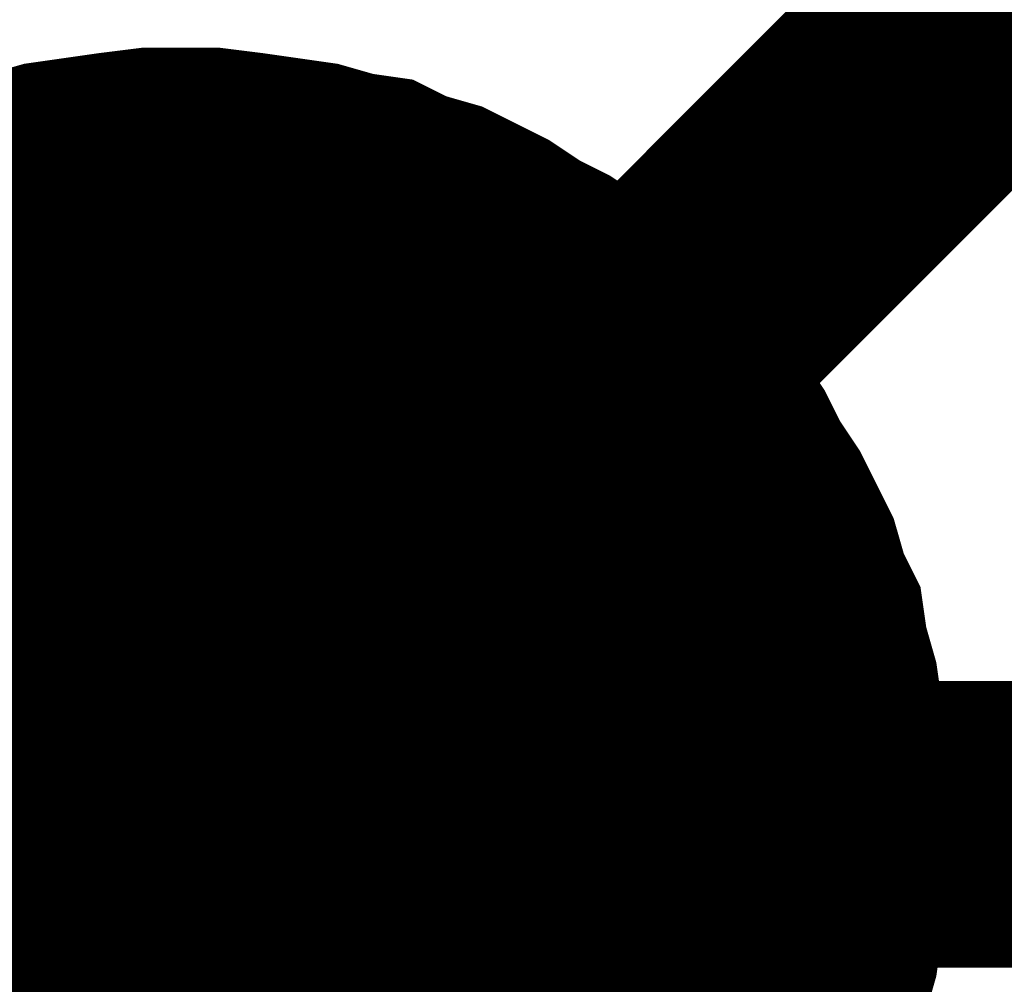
# Model space of a CAD drawing. Extents: x 0 to 22, y 0 to 17.
# Tile 14 of 58: x 4.594 to 4.6346, y 12.5932 to 12.6329. Entities that reach past the tile are written whole.
import ezdxf

# ---------------------------------------------------------------- set-up
doc = ezdxf.new("R2010")
doc.units = 0
doc.layers.add('SHEET', color=255, linetype='CONTINUOUS')

msp = doc.modelspace()

# ---------------------------------------------------------------- linework, layer by layer
at = {"layer": 'SHEET'}
for points, const_width in [([(10.600197, 12.699917), (10.600197, 13.399833), (5.200774, 13.399833), (5.200774, 12.59975), (4.600653, 12.59975)], 0.0118), ([(4.700603, 12.699917), (4.600653, 12.599958)], 0.0118), ([(4.59168, 12.628548), (4.593141, 12.628756), (4.594601, 12.629174), (4.596062, 12.629382), (4.597523, 12.629591), (4.599192, 12.6298), (4.600653, 12.6298)], 0.0039), ([(4.59168, 12.628548), (4.593141, 12.628756), (4.594601, 12.629174), (4.596062, 12.629382), (4.597523, 12.629591), (4.599192, 12.6298), (4.600653, 12.6298)], 0.0039), ([(4.59168, 12.628548), (4.593141, 12.628756), (4.594601, 12.629174), (4.596062, 12.629382), (4.597523, 12.629591), (4.599192, 12.6298), (4.600653, 12.6298)], 0.0039), ([(4.59168, 12.628548), (4.593141, 12.628756), (4.594601, 12.629174), (4.596062, 12.629382), (4.597523, 12.629591), (4.599192, 12.6298), (4.600653, 12.6298)], 0.0039), ([(4.59168, 12.628548), (4.593141, 12.628756), (4.594601, 12.629174), (4.596062, 12.629382), (4.597523, 12.629591), (4.599192, 12.6298), (4.600653, 12.6298)], 0.0039), ([(4.59168, 12.628548), (4.593141, 12.628756), (4.594601, 12.629174), (4.596062, 12.629382), (4.597523, 12.629591), (4.599192, 12.6298), (4.600653, 12.6298)], 0.0039), ([(4.59168, 12.628548), (4.593141, 12.628756), (4.594601, 12.629174), (4.596062, 12.629382), (4.597523, 12.629591), (4.599192, 12.6298), (4.600653, 12.6298)], 0.0039), ([(4.59168, 12.628548), (4.593141, 12.628756), (4.594601, 12.629174), (4.596062, 12.629382), (4.597523, 12.629591), (4.599192, 12.6298), (4.600653, 12.6298)], 0.0039), ([(4.59168, 12.628548), (4.593141, 12.628756), (4.594601, 12.629174), (4.596062, 12.629382), (4.597523, 12.629591), (4.599192, 12.6298), (4.600653, 12.6298)], 0.0039), ([(4.59168, 12.628548), (4.593141, 12.628756), (4.594601, 12.629174), (4.596062, 12.629382), (4.597523, 12.629591), (4.599192, 12.6298), (4.600653, 12.6298)], 0.0039), ([(4.59168, 12.628548), (4.593141, 12.628756), (4.594601, 12.629174), (4.596062, 12.629382), (4.597523, 12.629591), (4.599192, 12.6298), (4.600653, 12.6298)], 0.0039), ([(4.59168, 12.628548), (4.593141, 12.628756), (4.594601, 12.629174), (4.596062, 12.629382), (4.597523, 12.629591), (4.599192, 12.6298), (4.600653, 12.6298)], 0.0039), ([(4.59168, 12.628548), (4.593141, 12.628756), (4.594601, 12.629174), (4.596062, 12.629382), (4.597523, 12.629591), (4.599192, 12.6298), (4.600653, 12.6298)], 0.0039), ([(4.59168, 12.628548), (4.593141, 12.628756), (4.594601, 12.629174), (4.596062, 12.629382), (4.597523, 12.629591), (4.599192, 12.6298), (4.600653, 12.6298)], 0.0039), ([(4.59168, 12.628548), (4.593141, 12.628756), (4.594601, 12.629174), (4.596062, 12.629382), (4.597523, 12.629591), (4.599192, 12.6298), (4.600653, 12.6298)], 0.0039), ([(4.59168, 12.628548), (4.593141, 12.628756), (4.594601, 12.629174), (4.596062, 12.629382), (4.597523, 12.629591), (4.599192, 12.6298), (4.600653, 12.6298)], 0.0039), ([(4.59168, 12.628548), (4.593141, 12.628756), (4.594601, 12.629174), (4.596062, 12.629382), (4.597523, 12.629591), (4.599192, 12.6298), (4.600653, 12.6298)], 0.0039), ([(4.59168, 12.628548), (4.593141, 12.628756), (4.594601, 12.629174), (4.596062, 12.629382), (4.597523, 12.629591), (4.599192, 12.6298), (4.600653, 12.6298)], 0.0039), ([(4.59168, 12.628548), (4.593141, 12.628756), (4.594601, 12.629174), (4.596062, 12.629382), (4.597523, 12.629591), (4.599192, 12.6298), (4.600653, 12.6298)], 0.0039), ([(4.59168, 12.628548), (4.593141, 12.628756), (4.594601, 12.629174), (4.596062, 12.629382), (4.597523, 12.629591), (4.599192, 12.6298), (4.600653, 12.6298)], 0.0039), ([(4.59168, 12.628548), (4.593141, 12.628756), (4.594601, 12.629174), (4.596062, 12.629382), (4.597523, 12.629591), (4.599192, 12.6298), (4.600653, 12.6298)], 0.0039), ([(4.59168, 12.628548), (4.593141, 12.628756), (4.594601, 12.629174), (4.596062, 12.629382), (4.597523, 12.629591), (4.599192, 12.6298), (4.600653, 12.6298)], 0.0039), ([(4.600653, 12.6298), (4.600653, 12.6298)], 0.0039), ([(4.600653, 12.6298), (4.602113, 12.6298), (4.603783, 12.629591), (4.605243, 12.629382), (4.606704, 12.629174), (4.608165, 12.628756), (4.609625, 12.628548), (4.610877, 12.627922), (4.612338, 12.627504), (4.61359, 12.626878), (4.614842, 12.626252), (4.616094, 12.625417), (4.617346, 12.624791), (4.618598, 12.623957), (4.619641, 12.622913), (4.620684, 12.622078), (4.621728, 12.621035), (4.622771, 12.619992), (4.623606, 12.618948), (4.624649, 12.617905), (4.625484, 12.616653), (4.62611, 12.615401), (4.626944, 12.614149), (4.62757, 12.612896), (4.628196, 12.611644), (4.628614, 12.610184), (4.62924, 12.608932), (4.629448, 12.607471), (4.629866, 12.60601), (4.630074, 12.604549), (4.630283, 12.603088), (4.630492, 12.601419), (4.630492, 12.599958)], 0.0039), ([(4.600653, 12.6298), (4.600653, 12.6298)], 0.0039), ([(4.600653, 12.6298), (4.602113, 12.6298), (4.603783, 12.629591), (4.605243, 12.629382), (4.606704, 12.629174), (4.608165, 12.628756), (4.609625, 12.628548), (4.610877, 12.627922), (4.612338, 12.627504), (4.61359, 12.626878), (4.614842, 12.626252), (4.616094, 12.625417), (4.617346, 12.624791), (4.618598, 12.623957), (4.619641, 12.622913), (4.620684, 12.622078), (4.621728, 12.621035), (4.622771, 12.619992), (4.623606, 12.618948), (4.624649, 12.617905), (4.625484, 12.616653), (4.62611, 12.615401), (4.626944, 12.614149), (4.62757, 12.612896), (4.628196, 12.611644), (4.628614, 12.610184), (4.62924, 12.608932), (4.629448, 12.607471), (4.629866, 12.60601), (4.630074, 12.604549), (4.630283, 12.603088), (4.630492, 12.601419), (4.630492, 12.599958)], 0.0039), ([(4.600653, 12.6298), (4.600653, 12.6298)], 0.0039), ([(4.600653, 12.6298), (4.602113, 12.6298), (4.603783, 12.629591), (4.605243, 12.629382), (4.606704, 12.629174), (4.608165, 12.628756), (4.609625, 12.628548), (4.610877, 12.627922), (4.612338, 12.627504), (4.61359, 12.626878), (4.614842, 12.626252), (4.616094, 12.625417), (4.617346, 12.624791), (4.618598, 12.623957), (4.619641, 12.622913), (4.620684, 12.622078), (4.621728, 12.621035), (4.622771, 12.619992), (4.623606, 12.618948), (4.624649, 12.617905), (4.625484, 12.616653), (4.62611, 12.615401), (4.626944, 12.614149), (4.62757, 12.612896), (4.628196, 12.611644), (4.628614, 12.610184), (4.62924, 12.608932), (4.629448, 12.607471), (4.629866, 12.60601), (4.630074, 12.604549), (4.630283, 12.603088), (4.630492, 12.601419), (4.630492, 12.599958)], 0.0039), ([(4.600653, 12.6298), (4.600653, 12.6298)], 0.0039), ([(4.600653, 12.6298), (4.602113, 12.6298), (4.603783, 12.629591), (4.605243, 12.629382), (4.606704, 12.629174), (4.608165, 12.628756), (4.609625, 12.628548), (4.610877, 12.627922), (4.612338, 12.627504), (4.61359, 12.626878), (4.614842, 12.626252), (4.616094, 12.625417), (4.617346, 12.624791), (4.618598, 12.623957), (4.619641, 12.622913), (4.620684, 12.622078), (4.621728, 12.621035), (4.622771, 12.619992), (4.623606, 12.618948), (4.624649, 12.617905), (4.625484, 12.616653), (4.62611, 12.615401), (4.626944, 12.614149), (4.62757, 12.612896), (4.628196, 12.611644), (4.628614, 12.610184), (4.62924, 12.608932), (4.629448, 12.607471), (4.629866, 12.60601), (4.630074, 12.604549), (4.630283, 12.603088), (4.630492, 12.601419), (4.630492, 12.599958)], 0.0039), ([(4.600653, 12.6298), (4.600653, 12.6298)], 0.0039), ([(4.600653, 12.6298), (4.602113, 12.6298), (4.603783, 12.629591), (4.605243, 12.629382), (4.606704, 12.629174), (4.608165, 12.628756), (4.609625, 12.628548), (4.610877, 12.627922), (4.612338, 12.627504), (4.61359, 12.626878), (4.614842, 12.626252), (4.616094, 12.625417), (4.617346, 12.624791), (4.618598, 12.623957), (4.619641, 12.622913), (4.620684, 12.622078), (4.621728, 12.621035), (4.622771, 12.619992), (4.623606, 12.618948), (4.624649, 12.617905), (4.625484, 12.616653), (4.62611, 12.615401), (4.626944, 12.614149), (4.62757, 12.612896), (4.628196, 12.611644), (4.628614, 12.610184), (4.62924, 12.608932), (4.629448, 12.607471), (4.629866, 12.60601), (4.630074, 12.604549), (4.630283, 12.603088), (4.630492, 12.601419), (4.630492, 12.599958)], 0.0039), ([(4.600653, 12.6298), (4.600653, 12.6298)], 0.0039), ([(4.600653, 12.6298), (4.602113, 12.6298), (4.603783, 12.629591), (4.605243, 12.629382), (4.606704, 12.629174), (4.608165, 12.628756), (4.609625, 12.628548), (4.610877, 12.627922), (4.612338, 12.627504), (4.61359, 12.626878), (4.614842, 12.626252), (4.616094, 12.625417), (4.617346, 12.624791), (4.618598, 12.623957), (4.619641, 12.622913), (4.620684, 12.622078), (4.621728, 12.621035), (4.622771, 12.619992), (4.623606, 12.618948), (4.624649, 12.617905), (4.625484, 12.616653), (4.62611, 12.615401), (4.626944, 12.614149), (4.62757, 12.612896), (4.628196, 12.611644), (4.628614, 12.610184), (4.62924, 12.608932), (4.629448, 12.607471), (4.629866, 12.60601), (4.630074, 12.604549), (4.630283, 12.603088), (4.630492, 12.601419), (4.630492, 12.599958)], 0.0039), ([(4.600653, 12.6298), (4.600653, 12.6298)], 0.0039), ([(4.600653, 12.6298), (4.602113, 12.6298), (4.603783, 12.629591), (4.605243, 12.629382), (4.606704, 12.629174), (4.608165, 12.628756), (4.609625, 12.628548), (4.610877, 12.627922), (4.612338, 12.627504), (4.61359, 12.626878), (4.614842, 12.626252), (4.616094, 12.625417), (4.617346, 12.624791), (4.618598, 12.623957), (4.619641, 12.622913), (4.620684, 12.622078), (4.621728, 12.621035), (4.622771, 12.619992), (4.623606, 12.618948), (4.624649, 12.617905), (4.625484, 12.616653), (4.62611, 12.615401), (4.626944, 12.614149), (4.62757, 12.612896), (4.628196, 12.611644), (4.628614, 12.610184), (4.62924, 12.608932), (4.629448, 12.607471), (4.629866, 12.60601), (4.630074, 12.604549), (4.630283, 12.603088), (4.630492, 12.601419), (4.630492, 12.599958)], 0.0039), ([(4.600653, 12.6298), (4.600653, 12.6298)], 0.0039), ([(4.600653, 12.6298), (4.602113, 12.6298), (4.603783, 12.629591), (4.605243, 12.629382), (4.606704, 12.629174), (4.608165, 12.628756), (4.609625, 12.628548), (4.610877, 12.627922), (4.612338, 12.627504), (4.61359, 12.626878), (4.614842, 12.626252), (4.616094, 12.625417), (4.617346, 12.624791), (4.618598, 12.623957), (4.619641, 12.622913), (4.620684, 12.622078), (4.621728, 12.621035), (4.622771, 12.619992), (4.623606, 12.618948), (4.624649, 12.617905), (4.625484, 12.616653), (4.62611, 12.615401), (4.626944, 12.614149), (4.62757, 12.612896), (4.628196, 12.611644), (4.628614, 12.610184), (4.62924, 12.608932), (4.629448, 12.607471), (4.629866, 12.60601), (4.630074, 12.604549), (4.630283, 12.603088), (4.630492, 12.601419), (4.630492, 12.599958)], 0.0039), ([(4.600653, 12.6298), (4.600653, 12.6298)], 0.0039), ([(4.600653, 12.6298), (4.602113, 12.6298), (4.603783, 12.629591), (4.605243, 12.629382), (4.606704, 12.629174), (4.608165, 12.628756), (4.609625, 12.628548), (4.610877, 12.627922), (4.612338, 12.627504), (4.61359, 12.626878), (4.614842, 12.626252), (4.616094, 12.625417), (4.617346, 12.624791), (4.618598, 12.623957), (4.619641, 12.622913), (4.620684, 12.622078), (4.621728, 12.621035), (4.622771, 12.619992), (4.623606, 12.618948), (4.624649, 12.617905), (4.625484, 12.616653), (4.62611, 12.615401), (4.626944, 12.614149), (4.62757, 12.612896), (4.628196, 12.611644), (4.628614, 12.610184), (4.62924, 12.608932), (4.629448, 12.607471), (4.629866, 12.60601), (4.630074, 12.604549), (4.630283, 12.603088), (4.630492, 12.601419), (4.630492, 12.599958)], 0.0039), ([(4.600653, 12.6298), (4.600653, 12.6298)], 0.0039), ([(4.600653, 12.6298), (4.602113, 12.6298), (4.603783, 12.629591), (4.605243, 12.629382), (4.606704, 12.629174), (4.608165, 12.628756), (4.609625, 12.628548), (4.610877, 12.627922), (4.612338, 12.627504), (4.61359, 12.626878), (4.614842, 12.626252), (4.616094, 12.625417), (4.617346, 12.624791), (4.618598, 12.623957), (4.619641, 12.622913), (4.620684, 12.622078), (4.621728, 12.621035), (4.622771, 12.619992), (4.623606, 12.618948), (4.624649, 12.617905), (4.625484, 12.616653), (4.62611, 12.615401), (4.626944, 12.614149), (4.62757, 12.612896), (4.628196, 12.611644), (4.628614, 12.610184), (4.62924, 12.608932), (4.629448, 12.607471), (4.629866, 12.60601), (4.630074, 12.604549), (4.630283, 12.603088), (4.630492, 12.601419), (4.630492, 12.599958)], 0.0039), ([(4.600653, 12.6298), (4.600653, 12.6298)], 0.0039), ([(4.600653, 12.6298), (4.602113, 12.6298), (4.603783, 12.629591), (4.605243, 12.629382), (4.606704, 12.629174), (4.608165, 12.628756), (4.609625, 12.628548), (4.610877, 12.627922), (4.612338, 12.627504), (4.61359, 12.626878), (4.614842, 12.626252), (4.616094, 12.625417), (4.617346, 12.624791), (4.618598, 12.623957), (4.619641, 12.622913), (4.620684, 12.622078), (4.621728, 12.621035), (4.622771, 12.619992), (4.623606, 12.618948), (4.624649, 12.617905), (4.625484, 12.616653), (4.62611, 12.615401), (4.626944, 12.614149), (4.62757, 12.612896), (4.628196, 12.611644), (4.628614, 12.610184), (4.62924, 12.608932), (4.629448, 12.607471), (4.629866, 12.60601), (4.630074, 12.604549), (4.630283, 12.603088), (4.630492, 12.601419), (4.630492, 12.599958)], 0.0039), ([(4.600653, 12.6298), (4.600653, 12.6298)], 0.0039), ([(4.600653, 12.6298), (4.602113, 12.6298), (4.603783, 12.629591), (4.605243, 12.629382), (4.606704, 12.629174), (4.608165, 12.628756), (4.609625, 12.628548), (4.610877, 12.627922), (4.612338, 12.627504), (4.61359, 12.626878), (4.614842, 12.626252), (4.616094, 12.625417), (4.617346, 12.624791), (4.618598, 12.623957), (4.619641, 12.622913), (4.620684, 12.622078), (4.621728, 12.621035), (4.622771, 12.619992), (4.623606, 12.618948), (4.624649, 12.617905), (4.625484, 12.616653), (4.62611, 12.615401), (4.626944, 12.614149), (4.62757, 12.612896), (4.628196, 12.611644), (4.628614, 12.610184), (4.62924, 12.608932), (4.629448, 12.607471), (4.629866, 12.60601), (4.630074, 12.604549), (4.630283, 12.603088), (4.630492, 12.601419), (4.630492, 12.599958)], 0.0039), ([(4.600653, 12.6298), (4.600653, 12.6298)], 0.0039), ([(4.600653, 12.6298), (4.602113, 12.6298), (4.603783, 12.629591), (4.605243, 12.629382), (4.606704, 12.629174), (4.608165, 12.628756), (4.609625, 12.628548), (4.610877, 12.627922), (4.612338, 12.627504), (4.61359, 12.626878), (4.614842, 12.626252), (4.616094, 12.625417), (4.617346, 12.624791), (4.618598, 12.623957), (4.619641, 12.622913), (4.620684, 12.622078), (4.621728, 12.621035), (4.622771, 12.619992), (4.623606, 12.618948), (4.624649, 12.617905), (4.625484, 12.616653), (4.62611, 12.615401), (4.626944, 12.614149), (4.62757, 12.612896), (4.628196, 12.611644), (4.628614, 12.610184), (4.62924, 12.608932), (4.629448, 12.607471), (4.629866, 12.60601), (4.630074, 12.604549), (4.630283, 12.603088), (4.630492, 12.601419), (4.630492, 12.599958)], 0.0039), ([(4.600653, 12.6298), (4.600653, 12.6298)], 0.0039), ([(4.600653, 12.6298), (4.602113, 12.6298), (4.603783, 12.629591), (4.605243, 12.629382), (4.606704, 12.629174), (4.608165, 12.628756), (4.609625, 12.628548), (4.610877, 12.627922), (4.612338, 12.627504), (4.61359, 12.626878), (4.614842, 12.626252), (4.616094, 12.625417), (4.617346, 12.624791), (4.618598, 12.623957), (4.619641, 12.622913), (4.620684, 12.622078), (4.621728, 12.621035), (4.622771, 12.619992), (4.623606, 12.618948), (4.624649, 12.617905), (4.625484, 12.616653), (4.62611, 12.615401), (4.626944, 12.614149), (4.62757, 12.612896), (4.628196, 12.611644), (4.628614, 12.610184), (4.62924, 12.608932), (4.629448, 12.607471), (4.629866, 12.60601), (4.630074, 12.604549), (4.630283, 12.603088), (4.630492, 12.601419), (4.630492, 12.599958)], 0.0039), ([(4.600653, 12.6298), (4.600653, 12.6298)], 0.0039), ([(4.600653, 12.6298), (4.602113, 12.6298), (4.603783, 12.629591), (4.605243, 12.629382), (4.606704, 12.629174), (4.608165, 12.628756), (4.609625, 12.628548), (4.610877, 12.627922), (4.612338, 12.627504), (4.61359, 12.626878), (4.614842, 12.626252), (4.616094, 12.625417), (4.617346, 12.624791), (4.618598, 12.623957), (4.619641, 12.622913), (4.620684, 12.622078), (4.621728, 12.621035), (4.622771, 12.619992), (4.623606, 12.618948), (4.624649, 12.617905), (4.625484, 12.616653), (4.62611, 12.615401), (4.626944, 12.614149), (4.62757, 12.612896), (4.628196, 12.611644), (4.628614, 12.610184), (4.62924, 12.608932), (4.629448, 12.607471), (4.629866, 12.60601), (4.630074, 12.604549), (4.630283, 12.603088), (4.630492, 12.601419), (4.630492, 12.599958)], 0.0039), ([(4.600653, 12.6298), (4.600653, 12.6298)], 0.0039), ([(4.600653, 12.6298), (4.602113, 12.6298), (4.603783, 12.629591), (4.605243, 12.629382), (4.606704, 12.629174), (4.608165, 12.628756), (4.609625, 12.628548), (4.610877, 12.627922), (4.612338, 12.627504), (4.61359, 12.626878), (4.614842, 12.626252), (4.616094, 12.625417), (4.617346, 12.624791), (4.618598, 12.623957), (4.619641, 12.622913), (4.620684, 12.622078), (4.621728, 12.621035), (4.622771, 12.619992), (4.623606, 12.618948), (4.624649, 12.617905), (4.625484, 12.616653), (4.62611, 12.615401), (4.626944, 12.614149), (4.62757, 12.612896), (4.628196, 12.611644), (4.628614, 12.610184), (4.62924, 12.608932), (4.629448, 12.607471), (4.629866, 12.60601), (4.630074, 12.604549), (4.630283, 12.603088), (4.630492, 12.601419), (4.630492, 12.599958)], 0.0039), ([(4.600653, 12.6298), (4.600653, 12.6298)], 0.0039), ([(4.600653, 12.6298), (4.602113, 12.6298), (4.603783, 12.629591), (4.605243, 12.629382), (4.606704, 12.629174), (4.608165, 12.628756), (4.609625, 12.628548), (4.610877, 12.627922), (4.612338, 12.627504), (4.61359, 12.626878), (4.614842, 12.626252), (4.616094, 12.625417), (4.617346, 12.624791), (4.618598, 12.623957), (4.619641, 12.622913), (4.620684, 12.622078), (4.621728, 12.621035), (4.622771, 12.619992), (4.623606, 12.618948), (4.624649, 12.617905), (4.625484, 12.616653), (4.62611, 12.615401), (4.626944, 12.614149), (4.62757, 12.612896), (4.628196, 12.611644), (4.628614, 12.610184), (4.62924, 12.608932), (4.629448, 12.607471), (4.629866, 12.60601), (4.630074, 12.604549), (4.630283, 12.603088), (4.630492, 12.601419), (4.630492, 12.599958)], 0.0039), ([(4.600653, 12.6298), (4.600653, 12.6298)], 0.0039), ([(4.600653, 12.6298), (4.602113, 12.6298), (4.603783, 12.629591), (4.605243, 12.629382), (4.606704, 12.629174), (4.608165, 12.628756), (4.609625, 12.628548), (4.610877, 12.627922), (4.612338, 12.627504), (4.61359, 12.626878), (4.614842, 12.626252), (4.616094, 12.625417), (4.617346, 12.624791), (4.618598, 12.623957), (4.619641, 12.622913), (4.620684, 12.622078), (4.621728, 12.621035), (4.622771, 12.619992), (4.623606, 12.618948), (4.624649, 12.617905), (4.625484, 12.616653), (4.62611, 12.615401), (4.626944, 12.614149), (4.62757, 12.612896), (4.628196, 12.611644), (4.628614, 12.610184), (4.62924, 12.608932), (4.629448, 12.607471), (4.629866, 12.60601), (4.630074, 12.604549), (4.630283, 12.603088), (4.630492, 12.601419), (4.630492, 12.599958)], 0.0039), ([(4.600653, 12.6298), (4.600653, 12.6298)], 0.0039), ([(4.600653, 12.6298), (4.602113, 12.6298), (4.603783, 12.629591), (4.605243, 12.629382), (4.606704, 12.629174), (4.608165, 12.628756), (4.609625, 12.628548), (4.610877, 12.627922), (4.612338, 12.627504), (4.61359, 12.626878), (4.614842, 12.626252), (4.616094, 12.625417), (4.617346, 12.624791), (4.618598, 12.623957), (4.619641, 12.622913), (4.620684, 12.622078), (4.621728, 12.621035), (4.622771, 12.619992), (4.623606, 12.618948), (4.624649, 12.617905), (4.625484, 12.616653), (4.62611, 12.615401), (4.626944, 12.614149), (4.62757, 12.612896), (4.628196, 12.611644), (4.628614, 12.610184), (4.62924, 12.608932), (4.629448, 12.607471), (4.629866, 12.60601), (4.630074, 12.604549), (4.630283, 12.603088), (4.630492, 12.601419), (4.630492, 12.599958)], 0.0039), ([(4.600653, 12.6298), (4.600653, 12.6298)], 0.0039), ([(4.600653, 12.6298), (4.602113, 12.6298), (4.603783, 12.629591), (4.605243, 12.629382), (4.606704, 12.629174), (4.608165, 12.628756), (4.609625, 12.628548), (4.610877, 12.627922), (4.612338, 12.627504), (4.61359, 12.626878), (4.614842, 12.626252), (4.616094, 12.625417), (4.617346, 12.624791), (4.618598, 12.623957), (4.619641, 12.622913), (4.620684, 12.622078), (4.621728, 12.621035), (4.622771, 12.619992), (4.623606, 12.618948), (4.624649, 12.617905), (4.625484, 12.616653), (4.62611, 12.615401), (4.626944, 12.614149), (4.62757, 12.612896), (4.628196, 12.611644), (4.628614, 12.610184), (4.62924, 12.608932), (4.629448, 12.607471), (4.629866, 12.60601), (4.630074, 12.604549), (4.630283, 12.603088), (4.630492, 12.601419), (4.630492, 12.599958)], 0.0039), ([(4.600653, 12.6298), (4.600653, 12.6298)], 0.0039), ([(4.600653, 12.6298), (4.602113, 12.6298), (4.603783, 12.629591), (4.605243, 12.629382), (4.606704, 12.629174), (4.608165, 12.628756), (4.609625, 12.628548), (4.610877, 12.627922), (4.612338, 12.627504), (4.61359, 12.626878), (4.614842, 12.626252), (4.616094, 12.625417), (4.617346, 12.624791), (4.618598, 12.623957), (4.619641, 12.622913), (4.620684, 12.622078), (4.621728, 12.621035), (4.622771, 12.619992), (4.623606, 12.618948), (4.624649, 12.617905), (4.625484, 12.616653), (4.62611, 12.615401), (4.626944, 12.614149), (4.62757, 12.612896), (4.628196, 12.611644), (4.628614, 12.610184), (4.62924, 12.608932), (4.629448, 12.607471), (4.629866, 12.60601), (4.630074, 12.604549), (4.630283, 12.603088), (4.630492, 12.601419), (4.630492, 12.599958)], 0.0039), ([(4.600653, 12.6298), (4.600653, 12.6298)], 0.0039), ([(4.600653, 12.6298), (4.602113, 12.6298), (4.603783, 12.629591), (4.605243, 12.629382), (4.606704, 12.629174), (4.608165, 12.628756), (4.609625, 12.628548), (4.610877, 12.627922), (4.612338, 12.627504), (4.61359, 12.626878), (4.614842, 12.626252), (4.616094, 12.625417), (4.617346, 12.624791), (4.618598, 12.623957), (4.619641, 12.622913), (4.620684, 12.622078), (4.621728, 12.621035), (4.622771, 12.619992), (4.623606, 12.618948), (4.624649, 12.617905), (4.625484, 12.616653), (4.62611, 12.615401), (4.626944, 12.614149), (4.62757, 12.612896), (4.628196, 12.611644), (4.628614, 12.610184), (4.62924, 12.608932), (4.629448, 12.607471), (4.629866, 12.60601), (4.630074, 12.604549), (4.630283, 12.603088), (4.630492, 12.601419), (4.630492, 12.599958)], 0.0039), ([(4.500493, 12.599958), (4.600653, 12.599958)], 0.0118), ([(4.700603, 12.5), (4.600653, 12.599958)], 0.0118), ([(4.630492, 12.599958), (4.630492, 12.598497), (4.630283, 12.596828), (4.630074, 12.595367), (4.629866, 12.593907), (4.629448, 12.592446), (4.62924, 12.590985)], 0.0039), ([(4.630492, 12.599958), (4.630492, 12.598497), (4.630283, 12.596828), (4.630074, 12.595367), (4.629866, 12.593907), (4.629448, 12.592446), (4.62924, 12.590985)], 0.0039), ([(4.630492, 12.599958), (4.630492, 12.598497), (4.630283, 12.596828), (4.630074, 12.595367), (4.629866, 12.593907), (4.629448, 12.592446), (4.62924, 12.590985)], 0.0039), ([(4.630492, 12.599958), (4.630492, 12.598497), (4.630283, 12.596828), (4.630074, 12.595367), (4.629866, 12.593907), (4.629448, 12.592446), (4.62924, 12.590985)], 0.0039), ([(4.630492, 12.599958), (4.630492, 12.598497), (4.630283, 12.596828), (4.630074, 12.595367), (4.629866, 12.593907), (4.629448, 12.592446), (4.62924, 12.590985)], 0.0039), ([(4.630492, 12.599958), (4.630492, 12.598497), (4.630283, 12.596828), (4.630074, 12.595367), (4.629866, 12.593907), (4.629448, 12.592446), (4.62924, 12.590985)], 0.0039), ([(4.630492, 12.599958), (4.630492, 12.598497), (4.630283, 12.596828), (4.630074, 12.595367), (4.629866, 12.593907), (4.629448, 12.592446), (4.62924, 12.590985)], 0.0039), ([(4.630492, 12.599958), (4.630492, 12.598497), (4.630283, 12.596828), (4.630074, 12.595367), (4.629866, 12.593907), (4.629448, 12.592446), (4.62924, 12.590985)], 0.0039), ([(4.630492, 12.599958), (4.630492, 12.598497), (4.630283, 12.596828), (4.630074, 12.595367), (4.629866, 12.593907), (4.629448, 12.592446), (4.62924, 12.590985)], 0.0039), ([(4.630492, 12.599958), (4.630492, 12.598497), (4.630283, 12.596828), (4.630074, 12.595367), (4.629866, 12.593907), (4.629448, 12.592446), (4.62924, 12.590985)], 0.0039), ([(4.630492, 12.599958), (4.630492, 12.598497), (4.630283, 12.596828), (4.630074, 12.595367), (4.629866, 12.593907), (4.629448, 12.592446), (4.62924, 12.590985)], 0.0039), ([(4.630492, 12.599958), (4.630492, 12.598497), (4.630283, 12.596828), (4.630074, 12.595367), (4.629866, 12.593907), (4.629448, 12.592446), (4.62924, 12.590985)], 0.0039), ([(4.630492, 12.599958), (4.630492, 12.598497), (4.630283, 12.596828), (4.630074, 12.595367), (4.629866, 12.593907), (4.629448, 12.592446), (4.62924, 12.590985)], 0.0039), ([(4.630492, 12.599958), (4.630492, 12.598497), (4.630283, 12.596828), (4.630074, 12.595367), (4.629866, 12.593907), (4.629448, 12.592446), (4.62924, 12.590985)], 0.0039), ([(4.630492, 12.599958), (4.630492, 12.598497), (4.630283, 12.596828), (4.630074, 12.595367), (4.629866, 12.593907), (4.629448, 12.592446), (4.62924, 12.590985)], 0.0039), ([(4.630492, 12.599958), (4.630492, 12.598497), (4.630283, 12.596828), (4.630074, 12.595367), (4.629866, 12.593907), (4.629448, 12.592446), (4.62924, 12.590985)], 0.0039), ([(4.630492, 12.599958), (4.630492, 12.598497), (4.630283, 12.596828), (4.630074, 12.595367), (4.629866, 12.593907), (4.629448, 12.592446), (4.62924, 12.590985)], 0.0039), ([(4.630492, 12.599958), (4.630492, 12.598497), (4.630283, 12.596828), (4.630074, 12.595367), (4.629866, 12.593907), (4.629448, 12.592446), (4.62924, 12.590985)], 0.0039), ([(4.630492, 12.599958), (4.630492, 12.598497), (4.630283, 12.596828), (4.630074, 12.595367), (4.629866, 12.593907), (4.629448, 12.592446), (4.62924, 12.590985)], 0.0039), ([(4.630492, 12.599958), (4.630492, 12.598497), (4.630283, 12.596828), (4.630074, 12.595367), (4.629866, 12.593907), (4.629448, 12.592446), (4.62924, 12.590985)], 0.0039), ([(4.630492, 12.599958), (4.630492, 12.598497), (4.630283, 12.596828), (4.630074, 12.595367), (4.629866, 12.593907), (4.629448, 12.592446), (4.62924, 12.590985)], 0.0039), ([(4.630492, 12.599958), (4.630492, 12.598497), (4.630283, 12.596828), (4.630074, 12.595367), (4.629866, 12.593907), (4.629448, 12.592446), (4.62924, 12.590985)], 0.0039), ([(4.630492, 12.599958), (4.630492, 12.599958), (4.630492, 12.599958), (4.630492, 12.599958), (4.630492, 12.599958), (4.630492, 12.599958), (4.630492, 12.599958), (4.630492, 12.599958), (4.630492, 12.599958), (4.630492, 12.599958), (4.630492, 12.599958), (4.630492, 12.599958), (4.630492, 12.599958), (4.630492, 12.599958), (4.630492, 12.599958), (4.630492, 12.599958), (4.630492, 12.599958), (4.630492, 12.599958), (4.630492, 12.599958), (4.630492, 12.599958), (4.630492, 12.599958), (4.630492, 12.599958), (4.630492, 12.599958), (4.630492, 12.599958), (4.630492, 12.599958), (4.630492, 12.599958), (4.630492, 12.599958), (4.630492, 12.599958), (4.630492, 12.599958), (4.630492, 12.599958), (4.630492, 12.599958), (4.630492, 12.599958), (4.630492, 12.599958)], 0.0039), ([(4.630492, 12.599958), (4.630492, 12.599958)], 0.0039), ([(4.630492, 12.599958), (4.630492, 12.599958), (4.630492, 12.599958), (4.630492, 12.599958), (4.630492, 12.599958), (4.630492, 12.599958), (4.630492, 12.599958), (4.630492, 12.599958), (4.630492, 12.599958), (4.630492, 12.599958), (4.630492, 12.599958), (4.630492, 12.599958), (4.630492, 12.599958), (4.630492, 12.599958), (4.630492, 12.599958), (4.630492, 12.599958), (4.630492, 12.599958), (4.630492, 12.599958), (4.630492, 12.599958), (4.630492, 12.599958), (4.630492, 12.599958), (4.630492, 12.599958), (4.630492, 12.599958), (4.630492, 12.599958), (4.630492, 12.599958), (4.630492, 12.599958), (4.630492, 12.599958), (4.630492, 12.599958), (4.630492, 12.599958), (4.630492, 12.599958), (4.630492, 12.599958), (4.630492, 12.599958), (4.630492, 12.599958)], 0.0039), ([(4.630492, 12.599958), (4.630492, 12.599958)], 0.0039), ([(4.630492, 12.599958), (4.630492, 12.599958), (4.630492, 12.599958), (4.630492, 12.599958), (4.630492, 12.599958), (4.630492, 12.599958), (4.630492, 12.599958), (4.630492, 12.599958), (4.630492, 12.599958), (4.630492, 12.599958), (4.630492, 12.599958), (4.630492, 12.599958), (4.630492, 12.599958), (4.630492, 12.599958), (4.630492, 12.599958), (4.630492, 12.599958), (4.630492, 12.599958), (4.630492, 12.599958), (4.630492, 12.599958), (4.630492, 12.599958), (4.630492, 12.599958), (4.630492, 12.599958), (4.630492, 12.599958), (4.630492, 12.599958), (4.630492, 12.599958), (4.630492, 12.599958), (4.630492, 12.599958), (4.630492, 12.599958), (4.630492, 12.599958), (4.630492, 12.599958), (4.630492, 12.599958), (4.630492, 12.599958), (4.630492, 12.599958)], 0.0039), ([(4.630492, 12.599958), (4.630492, 12.599958)], 0.0039), ([(4.630492, 12.599958), (4.630492, 12.599958), (4.630492, 12.599958), (4.630492, 12.599958), (4.630492, 12.599958), (4.630492, 12.599958), (4.630492, 12.599958), (4.630492, 12.599958), (4.630492, 12.599958), (4.630492, 12.599958), (4.630492, 12.599958), (4.630492, 12.599958), (4.630492, 12.599958), (4.630492, 12.599958), (4.630492, 12.599958), (4.630492, 12.599958), (4.630492, 12.599958), (4.630492, 12.599958), (4.630492, 12.599958), (4.630492, 12.599958), (4.630492, 12.599958), (4.630492, 12.599958), (4.630492, 12.599958), (4.630492, 12.599958), (4.630492, 12.599958), (4.630492, 12.599958), (4.630492, 12.599958), (4.630492, 12.599958), (4.630492, 12.599958), (4.630492, 12.599958), (4.630492, 12.599958), (4.630492, 12.599958), (4.630492, 12.599958)], 0.0039), ([(4.630492, 12.599958), (4.630492, 12.599958)], 0.0039), ([(4.630492, 12.599958), (4.630492, 12.599958), (4.630492, 12.599958), (4.630492, 12.599958), (4.630492, 12.599958), (4.630492, 12.599958), (4.630492, 12.599958), (4.630492, 12.599958), (4.630492, 12.599958), (4.630492, 12.599958), (4.630492, 12.599958), (4.630492, 12.599958), (4.630492, 12.599958), (4.630492, 12.599958), (4.630492, 12.599958), (4.630492, 12.599958), (4.630492, 12.599958), (4.630492, 12.599958), (4.630492, 12.599958), (4.630492, 12.599958), (4.630492, 12.599958), (4.630492, 12.599958), (4.630492, 12.599958), (4.630492, 12.599958), (4.630492, 12.599958), (4.630492, 12.599958), (4.630492, 12.599958), (4.630492, 12.599958), (4.630492, 12.599958), (4.630492, 12.599958), (4.630492, 12.599958), (4.630492, 12.599958), (4.630492, 12.599958)], 0.0039), ([(4.630492, 12.599958), (4.630492, 12.599958)], 0.0039), ([(4.630492, 12.599958), (4.630492, 12.599958), (4.630492, 12.599958), (4.630492, 12.599958), (4.630492, 12.599958), (4.630492, 12.599958), (4.630492, 12.599958), (4.630492, 12.599958), (4.630492, 12.599958), (4.630492, 12.599958), (4.630492, 12.599958), (4.630492, 12.599958), (4.630492, 12.599958), (4.630492, 12.599958), (4.630492, 12.599958), (4.630492, 12.599958), (4.630492, 12.599958), (4.630492, 12.599958), (4.630492, 12.599958), (4.630492, 12.599958), (4.630492, 12.599958), (4.630492, 12.599958), (4.630492, 12.599958), (4.630492, 12.599958), (4.630492, 12.599958), (4.630492, 12.599958), (4.630492, 12.599958), (4.630492, 12.599958), (4.630492, 12.599958), (4.630492, 12.599958), (4.630492, 12.599958), (4.630492, 12.599958), (4.630492, 12.599958)], 0.0039), ([(4.630492, 12.599958), (4.630492, 12.599958)], 0.0039), ([(4.630492, 12.599958), (4.630492, 12.599958), (4.630492, 12.599958), (4.630492, 12.599958), (4.630492, 12.599958), (4.630492, 12.599958), (4.630492, 12.599958), (4.630492, 12.599958), (4.630492, 12.599958), (4.630492, 12.599958), (4.630492, 12.599958), (4.630492, 12.599958), (4.630492, 12.599958), (4.630492, 12.599958), (4.630492, 12.599958), (4.630492, 12.599958), (4.630492, 12.599958), (4.630492, 12.599958), (4.630492, 12.599958), (4.630492, 12.599958), (4.630492, 12.599958), (4.630492, 12.599958), (4.630492, 12.599958), (4.630492, 12.599958), (4.630492, 12.599958), (4.630492, 12.599958), (4.630492, 12.599958), (4.630492, 12.599958), (4.630492, 12.599958), (4.630492, 12.599958), (4.630492, 12.599958), (4.630492, 12.599958), (4.630492, 12.599958)], 0.0039), ([(4.630492, 12.599958), (4.630492, 12.599958)], 0.0039), ([(4.630492, 12.599958), (4.630492, 12.599958), (4.630492, 12.599958), (4.630492, 12.599958), (4.630492, 12.599958), (4.630492, 12.599958), (4.630492, 12.599958), (4.630492, 12.599958), (4.630492, 12.599958), (4.630492, 12.599958), (4.630492, 12.599958), (4.630492, 12.599958), (4.630492, 12.599958), (4.630492, 12.599958), (4.630492, 12.599958), (4.630492, 12.599958), (4.630492, 12.599958), (4.630492, 12.599958), (4.630492, 12.599958), (4.630492, 12.599958), (4.630492, 12.599958), (4.630492, 12.599958), (4.630492, 12.599958), (4.630492, 12.599958), (4.630492, 12.599958), (4.630492, 12.599958), (4.630492, 12.599958), (4.630492, 12.599958), (4.630492, 12.599958), (4.630492, 12.599958), (4.630492, 12.599958), (4.630492, 12.599958), (4.630492, 12.599958)], 0.0039), ([(4.630492, 12.599958), (4.630492, 12.599958)], 0.0039), ([(4.630492, 12.599958), (4.630492, 12.599958), (4.630492, 12.599958), (4.630492, 12.599958), (4.630492, 12.599958), (4.630492, 12.599958), (4.630492, 12.599958), (4.630492, 12.599958), (4.630492, 12.599958), (4.630492, 12.599958), (4.630492, 12.599958), (4.630492, 12.599958), (4.630492, 12.599958), (4.630492, 12.599958), (4.630492, 12.599958), (4.630492, 12.599958), (4.630492, 12.599958), (4.630492, 12.599958), (4.630492, 12.599958), (4.630492, 12.599958), (4.630492, 12.599958), (4.630492, 12.599958), (4.630492, 12.599958), (4.630492, 12.599958), (4.630492, 12.599958), (4.630492, 12.599958), (4.630492, 12.599958), (4.630492, 12.599958), (4.630492, 12.599958), (4.630492, 12.599958), (4.630492, 12.599958), (4.630492, 12.599958), (4.630492, 12.599958)], 0.0039), ([(4.630492, 12.599958), (4.630492, 12.599958)], 0.0039), ([(4.630492, 12.599958), (4.630492, 12.599958), (4.630492, 12.599958), (4.630492, 12.599958), (4.630492, 12.599958), (4.630492, 12.599958), (4.630492, 12.599958), (4.630492, 12.599958), (4.630492, 12.599958), (4.630492, 12.599958), (4.630492, 12.599958), (4.630492, 12.599958), (4.630492, 12.599958), (4.630492, 12.599958), (4.630492, 12.599958), (4.630492, 12.599958), (4.630492, 12.599958), (4.630492, 12.599958), (4.630492, 12.599958), (4.630492, 12.599958), (4.630492, 12.599958), (4.630492, 12.599958), (4.630492, 12.599958), (4.630492, 12.599958), (4.630492, 12.599958), (4.630492, 12.599958), (4.630492, 12.599958), (4.630492, 12.599958), (4.630492, 12.599958), (4.630492, 12.599958), (4.630492, 12.599958), (4.630492, 12.599958), (4.630492, 12.599958)], 0.0039), ([(4.630492, 12.599958), (4.630492, 12.599958)], 0.0039), ([(4.630492, 12.599958), (4.630492, 12.599958), (4.630492, 12.599958), (4.630492, 12.599958), (4.630492, 12.599958), (4.630492, 12.599958), (4.630492, 12.599958), (4.630492, 12.599958), (4.630492, 12.599958), (4.630492, 12.599958), (4.630492, 12.599958), (4.630492, 12.599958), (4.630492, 12.599958), (4.630492, 12.599958), (4.630492, 12.599958), (4.630492, 12.599958), (4.630492, 12.599958), (4.630492, 12.599958), (4.630492, 12.599958), (4.630492, 12.599958), (4.630492, 12.599958), (4.630492, 12.599958), (4.630492, 12.599958), (4.630492, 12.599958), (4.630492, 12.599958), (4.630492, 12.599958), (4.630492, 12.599958), (4.630492, 12.599958), (4.630492, 12.599958), (4.630492, 12.599958), (4.630492, 12.599958), (4.630492, 12.599958), (4.630492, 12.599958)], 0.0039), ([(4.630492, 12.599958), (4.630492, 12.599958)], 0.0039), ([(4.630492, 12.599958), (4.630492, 12.599958), (4.630492, 12.599958), (4.630492, 12.599958), (4.630492, 12.599958), (4.630492, 12.599958), (4.630492, 12.599958), (4.630492, 12.599958), (4.630492, 12.599958), (4.630492, 12.599958), (4.630492, 12.599958), (4.630492, 12.599958), (4.630492, 12.599958), (4.630492, 12.599958), (4.630492, 12.599958), (4.630492, 12.599958), (4.630492, 12.599958), (4.630492, 12.599958), (4.630492, 12.599958), (4.630492, 12.599958), (4.630492, 12.599958), (4.630492, 12.599958), (4.630492, 12.599958), (4.630492, 12.599958), (4.630492, 12.599958), (4.630492, 12.599958), (4.630492, 12.599958), (4.630492, 12.599958), (4.630492, 12.599958), (4.630492, 12.599958), (4.630492, 12.599958), (4.630492, 12.599958), (4.630492, 12.599958)], 0.0039), ([(4.630492, 12.599958), (4.630492, 12.599958)], 0.0039), ([(4.630492, 12.599958), (4.630492, 12.599958), (4.630492, 12.599958), (4.630492, 12.599958), (4.630492, 12.599958), (4.630492, 12.599958), (4.630492, 12.599958), (4.630492, 12.599958), (4.630492, 12.599958), (4.630492, 12.599958), (4.630492, 12.599958), (4.630492, 12.599958), (4.630492, 12.599958), (4.630492, 12.599958), (4.630492, 12.599958), (4.630492, 12.599958), (4.630492, 12.599958), (4.630492, 12.599958), (4.630492, 12.599958), (4.630492, 12.599958), (4.630492, 12.599958), (4.630492, 12.599958), (4.630492, 12.599958), (4.630492, 12.599958), (4.630492, 12.599958), (4.630492, 12.599958), (4.630492, 12.599958), (4.630492, 12.599958), (4.630492, 12.599958), (4.630492, 12.599958), (4.630492, 12.599958), (4.630492, 12.599958), (4.630492, 12.599958)], 0.0039), ([(4.630492, 12.599958), (4.630492, 12.599958)], 0.0039), ([(4.630492, 12.599958), (4.630492, 12.599958), (4.630492, 12.599958), (4.630492, 12.599958), (4.630492, 12.599958), (4.630492, 12.599958), (4.630492, 12.599958), (4.630492, 12.599958), (4.630492, 12.599958), (4.630492, 12.599958), (4.630492, 12.599958), (4.630492, 12.599958), (4.630492, 12.599958), (4.630492, 12.599958), (4.630492, 12.599958), (4.630492, 12.599958), (4.630492, 12.599958), (4.630492, 12.599958), (4.630492, 12.599958), (4.630492, 12.599958), (4.630492, 12.599958), (4.630492, 12.599958), (4.630492, 12.599958), (4.630492, 12.599958), (4.630492, 12.599958), (4.630492, 12.599958), (4.630492, 12.599958), (4.630492, 12.599958), (4.630492, 12.599958), (4.630492, 12.599958), (4.630492, 12.599958), (4.630492, 12.599958), (4.630492, 12.599958)], 0.0039), ([(4.630492, 12.599958), (4.630492, 12.599958)], 0.0039), ([(4.630492, 12.599958), (4.630492, 12.599958), (4.630492, 12.599958), (4.630492, 12.599958), (4.630492, 12.599958), (4.630492, 12.599958), (4.630492, 12.599958), (4.630492, 12.599958), (4.630492, 12.599958), (4.630492, 12.599958), (4.630492, 12.599958), (4.630492, 12.599958), (4.630492, 12.599958), (4.630492, 12.599958), (4.630492, 12.599958), (4.630492, 12.599958), (4.630492, 12.599958), (4.630492, 12.599958), (4.630492, 12.599958), (4.630492, 12.599958), (4.630492, 12.599958), (4.630492, 12.599958), (4.630492, 12.599958), (4.630492, 12.599958), (4.630492, 12.599958), (4.630492, 12.599958), (4.630492, 12.599958), (4.630492, 12.599958), (4.630492, 12.599958), (4.630492, 12.599958), (4.630492, 12.599958), (4.630492, 12.599958), (4.630492, 12.599958)], 0.0039), ([(4.630492, 12.599958), (4.630492, 12.599958)], 0.0039), ([(4.630492, 12.599958), (4.630492, 12.599958), (4.630492, 12.599958), (4.630492, 12.599958), (4.630492, 12.599958), (4.630492, 12.599958), (4.630492, 12.599958), (4.630492, 12.599958), (4.630492, 12.599958), (4.630492, 12.599958), (4.630492, 12.599958), (4.630492, 12.599958), (4.630492, 12.599958), (4.630492, 12.599958), (4.630492, 12.599958), (4.630492, 12.599958), (4.630492, 12.599958), (4.630492, 12.599958), (4.630492, 12.599958), (4.630492, 12.599958), (4.630492, 12.599958), (4.630492, 12.599958), (4.630492, 12.599958), (4.630492, 12.599958), (4.630492, 12.599958), (4.630492, 12.599958), (4.630492, 12.599958), (4.630492, 12.599958), (4.630492, 12.599958), (4.630492, 12.599958), (4.630492, 12.599958), (4.630492, 12.599958), (4.630492, 12.599958)], 0.0039), ([(4.630492, 12.599958), (4.630492, 12.599958)], 0.0039), ([(4.630492, 12.599958), (4.630492, 12.599958), (4.630492, 12.599958), (4.630492, 12.599958), (4.630492, 12.599958), (4.630492, 12.599958), (4.630492, 12.599958), (4.630492, 12.599958), (4.630492, 12.599958), (4.630492, 12.599958), (4.630492, 12.599958), (4.630492, 12.599958), (4.630492, 12.599958), (4.630492, 12.599958), (4.630492, 12.599958), (4.630492, 12.599958), (4.630492, 12.599958), (4.630492, 12.599958), (4.630492, 12.599958), (4.630492, 12.599958), (4.630492, 12.599958), (4.630492, 12.599958), (4.630492, 12.599958), (4.630492, 12.599958), (4.630492, 12.599958), (4.630492, 12.599958), (4.630492, 12.599958), (4.630492, 12.599958), (4.630492, 12.599958), (4.630492, 12.599958), (4.630492, 12.599958), (4.630492, 12.599958), (4.630492, 12.599958)], 0.0039), ([(4.630492, 12.599958), (4.630492, 12.599958)], 0.0039), ([(4.630492, 12.599958), (4.630492, 12.599958), (4.630492, 12.599958), (4.630492, 12.599958), (4.630492, 12.599958), (4.630492, 12.599958), (4.630492, 12.599958), (4.630492, 12.599958), (4.630492, 12.599958), (4.630492, 12.599958), (4.630492, 12.599958), (4.630492, 12.599958), (4.630492, 12.599958), (4.630492, 12.599958), (4.630492, 12.599958), (4.630492, 12.599958), (4.630492, 12.599958), (4.630492, 12.599958), (4.630492, 12.599958), (4.630492, 12.599958), (4.630492, 12.599958), (4.630492, 12.599958), (4.630492, 12.599958), (4.630492, 12.599958), (4.630492, 12.599958), (4.630492, 12.599958), (4.630492, 12.599958), (4.630492, 12.599958), (4.630492, 12.599958), (4.630492, 12.599958), (4.630492, 12.599958), (4.630492, 12.599958), (4.630492, 12.599958)], 0.0039), ([(4.630492, 12.599958), (4.630492, 12.599958)], 0.0039), ([(4.630492, 12.599958), (4.630492, 12.599958), (4.630492, 12.599958), (4.630492, 12.599958), (4.630492, 12.599958), (4.630492, 12.599958), (4.630492, 12.599958), (4.630492, 12.599958), (4.630492, 12.599958), (4.630492, 12.599958), (4.630492, 12.599958), (4.630492, 12.599958), (4.630492, 12.599958), (4.630492, 12.599958), (4.630492, 12.599958), (4.630492, 12.599958), (4.630492, 12.599958), (4.630492, 12.599958), (4.630492, 12.599958), (4.630492, 12.599958), (4.630492, 12.599958), (4.630492, 12.599958), (4.630492, 12.599958), (4.630492, 12.599958), (4.630492, 12.599958), (4.630492, 12.599958), (4.630492, 12.599958), (4.630492, 12.599958), (4.630492, 12.599958), (4.630492, 12.599958), (4.630492, 12.599958), (4.630492, 12.599958), (4.630492, 12.599958)], 0.0039), ([(4.630492, 12.599958), (4.630492, 12.599958)], 0.0039), ([(4.630492, 12.599958), (4.630492, 12.599958), (4.630492, 12.599958), (4.630492, 12.599958), (4.630492, 12.599958), (4.630492, 12.599958), (4.630492, 12.599958), (4.630492, 12.599958), (4.630492, 12.599958), (4.630492, 12.599958), (4.630492, 12.599958), (4.630492, 12.599958), (4.630492, 12.599958), (4.630492, 12.599958), (4.630492, 12.599958), (4.630492, 12.599958), (4.630492, 12.599958), (4.630492, 12.599958), (4.630492, 12.599958), (4.630492, 12.599958), (4.630492, 12.599958), (4.630492, 12.599958), (4.630492, 12.599958), (4.630492, 12.599958), (4.630492, 12.599958), (4.630492, 12.599958), (4.630492, 12.599958), (4.630492, 12.599958), (4.630492, 12.599958), (4.630492, 12.599958), (4.630492, 12.599958), (4.630492, 12.599958), (4.630492, 12.599958)], 0.0039), ([(4.630492, 12.599958), (4.630492, 12.599958)], 0.0039), ([(4.630492, 12.599958), (4.630492, 12.599958), (4.630492, 12.599958), (4.630492, 12.599958), (4.630492, 12.599958), (4.630492, 12.599958), (4.630492, 12.599958), (4.630492, 12.599958), (4.630492, 12.599958), (4.630492, 12.599958), (4.630492, 12.599958), (4.630492, 12.599958), (4.630492, 12.599958), (4.630492, 12.599958), (4.630492, 12.599958), (4.630492, 12.599958), (4.630492, 12.599958), (4.630492, 12.599958), (4.630492, 12.599958), (4.630492, 12.599958), (4.630492, 12.599958), (4.630492, 12.599958), (4.630492, 12.599958), (4.630492, 12.599958), (4.630492, 12.599958), (4.630492, 12.599958), (4.630492, 12.599958), (4.630492, 12.599958), (4.630492, 12.599958), (4.630492, 12.599958), (4.630492, 12.599958), (4.630492, 12.599958), (4.630492, 12.599958)], 0.0039), ([(4.630492, 12.599958), (4.630492, 12.599958)], 0.0039), ([(4.630492, 12.599958), (4.630492, 12.599958), (4.630492, 12.599958), (4.630492, 12.599958), (4.630492, 12.599958), (4.630492, 12.599958), (4.630492, 12.599958), (4.630492, 12.599958), (4.630492, 12.599958), (4.630492, 12.599958), (4.630492, 12.599958), (4.630492, 12.599958), (4.630492, 12.599958), (4.630492, 12.599958), (4.630492, 12.599958), (4.630492, 12.599958), (4.630492, 12.599958), (4.630492, 12.599958), (4.630492, 12.599958), (4.630492, 12.599958), (4.630492, 12.599958), (4.630492, 12.599958), (4.630492, 12.599958), (4.630492, 12.599958), (4.630492, 12.599958), (4.630492, 12.599958), (4.630492, 12.599958), (4.630492, 12.599958), (4.630492, 12.599958), (4.630492, 12.599958), (4.630492, 12.599958), (4.630492, 12.599958), (4.630492, 12.599958)], 0.0039), ([(4.630492, 12.599958), (4.630492, 12.599958)], 0.0039)]:
    msp.add_lwpolyline(points, dxfattribs=dict(at, const_width=const_width))
at = {"layer": 'SHEET', "const_width": 0.03}
msp.add_lwpolyline([(4.585, 12.6, 1), (4.615, 12.6, 1)], format="xyb", close=True, dxfattribs=at)

doc.saveas('drawing.dxf')
